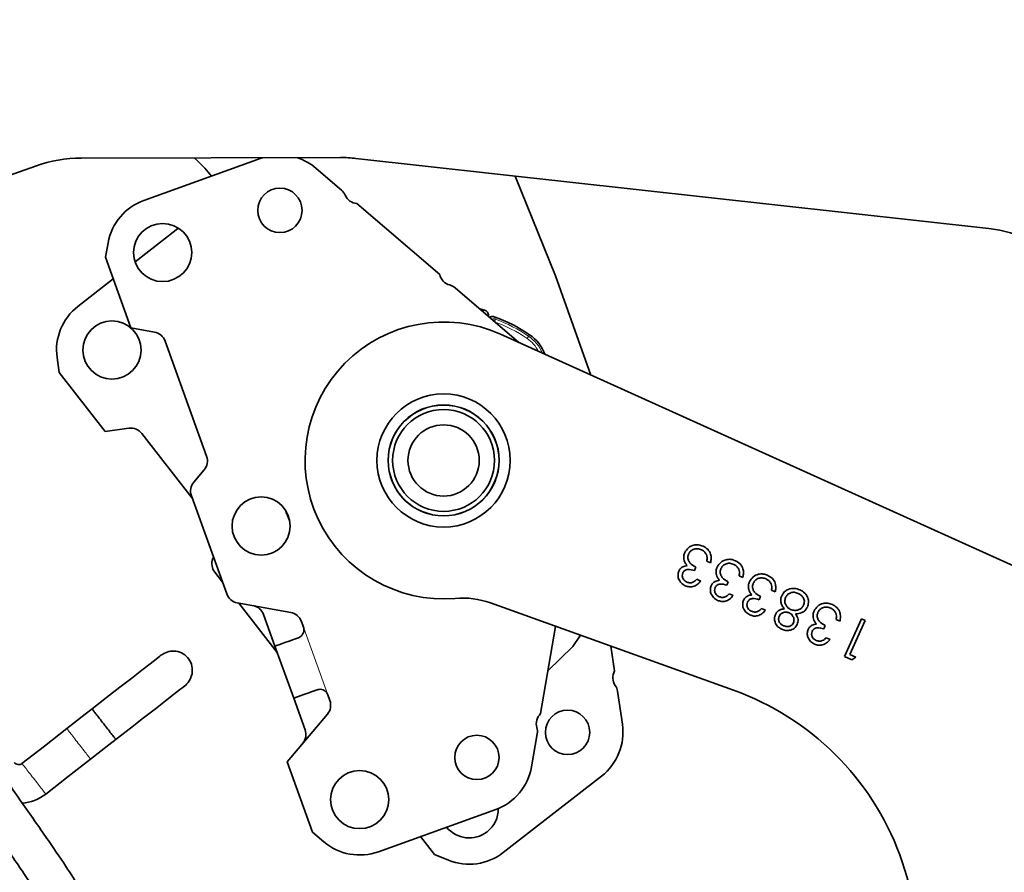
# Model space of a CAD drawing. Header units: millimetres. Extents: x 0 to 594, y 0 to 420.
# Tile 65 of 73: x 317.46 to 326.34, y 203.91 to 211.61. Entities that reach past the tile are written whole.
import ezdxf

# ---------------------------------------------------------------- set-up
doc = ezdxf.new("R2010")
doc.units = ezdxf.units.MM
doc.linetypes.add('SLD-Durchgehend', pattern=[0])
doc.styles.add('SLDTEXTSTYLE0', font='GOTHIC.TTF', dxfattribs={"width": 0.913})
doc.dimstyles.new('SLDDIMSTYLE6', dxfattribs={"dimtxt": 3.439583, "dimasz": 2.5, "dimexe": 0, "dimexo": 0.0625, "dimgap": 0.859896, "dimtad": 0, "dimtih": 1, "dimtoh": 1, "dimlfac": 4, "dimrnd": 1e-09, "dimzin": 12, "dimdsep": 46, "dimtxsty": 'SLDTEXTSTYLE0', "dimsah": 1, "dimcen": 0.09, "dimadec": 0, "dimazin": 3, "dimtfac": 1, "dimtmove": 0, "dimatfit": 0, "dimfxl": 1, "dimfrac": 2, "dimtolj": 1, "dimtzin": 12, "dimarcsym": 0})

# ---------------------------------------------------------------- blocks, each defined once
blk = doc.blocks.new('_D_16')
at = {"color": 150, "linetype": 'SLD-Durchgehend', "lineweight": 0}
for p, q in [((394.6192, 240.0371), (299.502, 240.0371)), ((299.502, 240.0371), (299.502, 225.3946)), ((299.502, 221.5996), (299.502, 225.3946)), ((285.0081, 221.5996), (300.502, 221.5996)), ((299.502, 221.5996), (299.502, 219.0996))]:
    blk.add_line(p, q, dxfattribs=at)
at = {"color": 150, "linetype": 'SLD-Durchgehend', "lineweight": 18}
for points in [[(299.502, 225.3946), (299.812, 227.8946), (299.192, 227.8946)], [(299.502, 221.5996), (299.192, 219.0996), (299.812, 219.0996)]]:
    blk.add_solid(points, dxfattribs=at)
at = {"color": 150, "linetype": 'SLD-Durchgehend', "lineweight": 18, "insert": (299.502, 244.4306), "char_height": 3.439583, "attachment_point": 1, "style": 'SLDTEXTSTYLE0'}
blk.add_mtext('Einsprung =16,8mm (bei max. FAO =22mm)', dxfattribs=at)

msp = doc.modelspace()

# ---------------------------------------------------------------- linework, layer by layer
at = {"color": 7, "linetype": 'SLD-Durchgehend', "lineweight": 35}
for p, q in [((320.352517, 210.361973), (318.015017, 210.356974)), ((319.637479, 210.355659), (318.57894, 209.974714)), ((319.032143, 210.359149), (319.062226, 210.331828)), ((319.651511, 210.360474), (319.637479, 210.355659)), ((326.205112, 209.720357), (320.493083, 210.354347)), ((317.601595, 210.285688), (312.255317, 208.398404)), ((320.362308, 210.067044), (320.132687, 210.264393)), ((321.248769, 209.305179), (320.501831, 209.947132)), ((318.891511, 209.724211), (318.871239, 209.709239)), ((318.871239, 209.709239), (318.499624, 209.420037)), ((318.256162, 209.592857), (318.232419, 209.461004)), ((318.232419, 209.461004), (318.46171, 208.82387)), ((318.302398, 209.266551), (317.983413, 209.018305)), ((321.962232, 208.691994), (321.388292, 209.185266)), ((321.609512, 208.99514), (321.653151, 208.984009)), ((318.674789, 208.785501), (318.46171, 208.82387)), ((326.828974, 206.492572), (321.798517, 208.765982)), ((319.144649, 207.664462), (318.770253, 208.704807)), ((317.795228, 208.555071), (317.813622, 208.422365)), ((317.813622, 208.422365), (318.229495, 207.887982)), ((318.44395, 207.917708), (318.229495, 207.887982)), ((319.015492, 207.285058), (318.559758, 207.870661)), ((319.02932, 207.431209), (319.122498, 207.54144)), ((319.007168, 207.308187), (319.326141, 206.421847)), ((319.201653, 206.740553), (319.206846, 206.753336)), ((323.692473, 206.70292), (323.659111, 206.717969)), ((319.218813, 206.616737), (319.287997, 206.527839)), ((323.561086, 206.663594), (323.546943, 206.63233)), ((323.569582, 206.5534), (323.604295, 206.53773)), ((323.852865, 206.53173), (323.838723, 206.500466)), ((323.984252, 206.571056), (323.950889, 206.586104)), ((324.276031, 206.439192), (324.242669, 206.454242)), ((319.904585, 206.254187), (319.421605, 206.341154)), ((319.435185, 206.338708), (319.782251, 205.892738)), ((321.706557, 206.339934), (323.900533, 205.551902)), ((323.86136, 206.421536), (323.896075, 206.405866)), ((324.144645, 206.399868), (324.130502, 206.368601)), ((324.15314, 206.289672), (324.187854, 206.274003)), ((319.659122, 206.23488), (319.761665, 205.949938)), ((320.018547, 206.122093), (320.00005, 206.173493)), ((324.85959, 206.175466), (324.826227, 206.190514)), ((324.900976, 205.856594), (325.054638, 206.197)), ((325.088386, 206.181774), (324.949773, 205.87473)), ((325.054638, 206.197), (325.088386, 206.181774)), ((322.159647, 205.340509), (322.294891, 206.128615)), ((324.728203, 206.13614), (324.71406, 206.104875)), ((324.736698, 206.025946), (324.771413, 206.010275)), ((319.930974, 205.479477), (319.761665, 205.949938)), ((322.826582, 205.725736), (322.793702, 205.949454)), ((324.967824, 205.826382), (324.900976, 205.856594)), ((324.949773, 205.87473), (325.003256, 205.850548)), ((325.003256, 205.850548), (324.967824, 205.826382)), ((322.89736, 205.244162), (322.853333, 205.543718)), ((319.930974, 205.479477), (320.033518, 205.194535)), ((320.257145, 205.459094), (320.238648, 205.510492)), ((319.8716, 204.906164), (320.234993, 205.336072)), ((322.077322, 204.860775), (322.128531, 205.159188)), ((319.8716, 204.906164), (320.100889, 204.26903)), ((321.821928, 204.085934), (322.709755, 204.776867)), ((320.695294, 204.093937), (321.753833, 204.47488)), ((320.100889, 204.26903), (320.203207, 204.182542)), ((321.075615, 204.230805), (321.202539, 204.067713)), ((321.202539, 204.067713), (321.326663, 204.01729))]:
    msp.add_line(p, q, dxfattribs=at)
at = {"color": 7, "linetype": 'SLD-Durchgehend', "lineweight": 18}
for p, q in [((322.050866, 208.748114), (322.060167, 208.761707)), ((320.238648, 205.510492), (320.018547, 206.122093))]:
    msp.add_line(p, q, dxfattribs=at)
at = {"color": 7, "linetype": 'SLD-Durchgehend', "lineweight": 35, "flags": 128}
for points in [[(319.062226, 210.331828), (319.129229, 210.264925), (319.188125, 210.193946)], [(322.611918, 208.398384), (322.295072, 209.294852), (321.930256, 210.194832)], [(319.761665, 205.949938), (319.765489, 205.951315), (319.776853, 205.955405), (319.795453, 205.962098), (319.820783, 205.971214), (319.852157, 205.982505), (319.888727, 205.995665), (319.929501, 206.010338), (319.973374, 206.026128)], [(322.225888, 205.726518), (322.448555, 205.947515), (322.519393, 206.047979)], [(318.733087, 205.867069), (318.721954, 205.858404), (318.688848, 205.83264), (318.634636, 205.790451), (318.560738, 205.732942), (318.469091, 205.66162), (318.362094, 205.578352), (318.242554, 205.485322), (318.113599, 205.384965)], [(318.329904, 205.109807), (318.458041, 205.209528), (318.576788, 205.301941), (318.683049, 205.384635), (318.774047, 205.455453), (318.847411, 205.512547), (318.901226, 205.554426), (318.934087, 205.58), (318.945137, 205.5886)], [(320.142683, 205.555665), (320.098809, 205.539877), (320.058036, 205.525203), (320.021466, 205.512044), (319.990092, 205.500752), (319.964762, 205.491636), (319.946162, 205.484942), (319.934797, 205.480852), (319.930974, 205.479477)], [(318.113599, 205.384965), (318.049548, 205.335118), (317.883836, 205.206158)], [(317.883247, 205.205698), (317.68102, 205.048319), (317.478793, 204.890939)], [(318.097679, 204.929084), (318.262981, 205.057728), (318.329904, 205.109807)], [(317.693746, 204.614731), (317.895973, 204.772112), (318.0982, 204.92949)]]:
    msp.add_lwpolyline(points, dxfattribs=at)
at = {"color": 7, "linetype": 'SLD-Durchgehend', "lineweight": 18, "flags": 128}
for points in [[(321.743391, 208.879617), (321.744794, 208.883441), (321.746159, 208.88716), (321.747451, 208.890681), (321.748634, 208.893905), (321.749677, 208.896747), (321.750551, 208.899132), (321.751235, 208.900994), (321.751709, 208.902287)], [(322.050866, 208.748114), (322.050088, 208.746978), (322.048968, 208.74534), (322.047533, 208.743243), (322.045823, 208.740745), (322.043884, 208.73791), (322.041768, 208.734816), (322.03953, 208.731546), (322.037229, 208.728184)]]:
    msp.add_lwpolyline(points, dxfattribs=at)
at = {"color": 7, "linetype": 'SLD-Durchgehend', "lineweight": 35}
for centre, radius in [((319.806788, 209.885196), 0.2), ((318.748248, 209.504252), 0.2625), ((318.290493, 208.623716), 0.2625), ((321.283734, 207.626905), 0.60125), ((321.283734, 207.626905), 0.50125), ((321.283734, 207.626905), 0.5), ((321.283734, 207.626905), 0.459808), ((321.283734, 207.626905), 0.321676), ((319.637117, 207.034325), 0.2625), ((322.402674, 205.171457), 0.2), ((321.584525, 204.945343), 0.2), ((320.525986, 204.564399), 0.2625)]:
    msp.add_circle(centre, radius, dxfattribs=at)
for centre, radius, start, end in [((318.017691, 209.106976), 1.25, 90.1225576, 109.4435035), ((319.806788, 209.885196), 0.5, 49.3226889, 72.1524436), ((320.355191, 209.111976), 1.25, 83.6665521, 90.1225576), ((320.280834, 209.972245), 0.125, 23.4807561, 49.3226889), ((320.510132, 210.071856), 0.125, 203.4807561, 266.1925865), ((318.748248, 209.504252), 0.5, 109.7926189, 169.7926189), ((326.067219, 208.477987), 1.25, 12.4051924, 83.6665521), ((321.370828, 209.332133), 0.125, 192.4527912, 255.1646216), ((321.306817, 209.090467), 0.125, 49.3226889, 75.1646216), ((318.290493, 208.623716), 0.5, 127.8910946, 187.8910946), ((321.283734, 207.626905), 1.375, 55.6200774, 70.6157322), ((321.283734, 207.626905), 1.25, 65.6803886, 274.8557776), ((318.652638, 208.66248), 0.125, 19.7926189, 79.7926189), ((321.855471, 208.462532), 0.3625, 19.9565937, 55.6200774), ((318.461111, 207.79389), 0.125, 37.8910946, 97.8910946), ((319.027033, 207.622135), 0.125, 319.7926189, 19.7926189), ((319.124784, 207.350513), 0.125, 139.7926189, 199.7926189), ((321.036139, 207.589819), 1.25, 199.0999886, 204.2119541), ((319.317461, 206.693508), 0.125, 157.8910946, 217.8910946), ((319.443756, 206.464175), 0.125, 199.7926189, 259.7926189), ((321.45303, 205.634083), 0.75, 70.2427785, 94.8557776), ((319.541507, 206.192553), 0.125, 19.7926189, 79.7926189), ((319.882434, 206.131165), 0.125, 19.7926189, 79.7926189), ((322.936425, 205.666073), 0.125, 151.491127, 214.2029574), ((322.729662, 205.525541), 0.125, 8.3610247, 34.2029574), ((323.055444, 203.199069), 2.5, 330.3690726, 70.2427785), ((320.13953, 205.416766), 0.125, 319.7926189, 19.7926189), ((322.245522, 205.249677), 0.125, 133.3926513, 196.1044817), ((319.915902, 205.152208), 0.125, 319.7926189, 19.7926189), ((322.005332, 205.180329), 0.125, 350.262549, 16.1044817), ((322.402674, 205.171457), 0.5, 307.8910946, 8.3610247), ((317.448198, 204.930253), 0.049814, 217.4895612, 307.8910946), ((321.584525, 204.945343), 0.5, 289.7926189, 350.262549), ((317.448198, 204.930253), 0.399809, 274.3158775, 307.8818888), ((321.514847, 204.480524), 0.2625, 307.8910946, 0.7606971), ((321.514847, 204.480524), 0.2625, 218.9712449, 307.8910946), ((320.525986, 204.564399), 0.5, 229.7926189, 289.7926189), ((321.514847, 204.480524), 0.5, 247.8910946, 307.8910946)]:
    msp.add_arc(centre, radius, start, end, dxfattribs=at)
at = {"color": 7, "linetype": 'SLD-Durchgehend', "lineweight": 18}
for centre, radius, start, end in [((321.283734, 207.626905), 1.334381, 55.6200774, 69.8504381), ((321.283734, 207.626905), 1.358529, 55.6200774, 69.8504381), ((321.855471, 208.462532), 0.346029, 22.6799414, 55.6200774), ((321.855471, 208.462532), 0.321881, 27.5136344, 55.6200774)]:
    msp.add_arc(centre, radius, start, end, dxfattribs=at)
for points, knots in [([(321.634369, 208.973775), (321.635219, 208.974242), (321.641491, 208.977691), (321.647744, 208.981079), (321.653151, 208.984009)], [0, 0, 0, 0, 0.13548893, 1, 1, 1, 1]), ([(321.7401, 208.923961), (321.741852, 208.92071), (321.74573, 208.913512), (321.749592, 208.906262), (321.751709, 208.902287)], [0, 0, 0, 0, 0.45169931, 1, 1, 1, 1]), ([(321.718554, 208.901423), (321.718849, 208.901588), (321.72396, 208.904446), (321.735863, 208.905629), (321.746455, 208.903395), (321.751709, 208.902287)], [0, 0, 0, 0, 0.02998059, 0.5188915, 1, 1, 1, 1]), ([(317.883989, 205.204744), (317.883817, 205.204966), (317.881732, 205.207647), (317.893154, 205.192968), (317.917443, 205.161757), (317.954901, 205.113623), (317.997966, 205.05829), (318.040363, 205.00381), (318.074056, 204.960516), (318.094558, 204.934172), (318.095984, 204.932338), (318.096593, 204.931556)], [0, 0, 0, 0, 0.0114859, 0.13899128, 0.26699231, 0.39467947, 0.52225264, 0.64980158, 0.77746618, 0.90502434, 1, 1, 1, 1]), ([(317.480054, 204.88932), (317.479652, 204.889837), (317.47715, 204.89305), (317.488528, 204.878433), (317.513035, 204.846939), (317.550435, 204.798882), (317.593518, 204.743521), (317.635894, 204.68907), (317.669653, 204.645691), (317.690559, 204.618827), (317.691953, 204.617035), (317.692585, 204.616223)], [0, 0, 0, 0, 0.02383198, 0.14838542, 0.27341905, 0.39815287, 0.52276929, 0.64736409, 0.77207186, 0.89667566, 1, 1, 1, 1])]:
    msp.add_open_spline(points, degree=3, knots=knots, dxfattribs=at)
at = {"color": 7, "linetype": 'SLD-Durchgehend', "lineweight": 35}
for points, knots in [([(321.653151, 208.984009), (321.658352, 208.982055), (321.668763, 208.978145), (321.680706, 208.966233), (321.687744, 208.951577), (321.689623, 208.938216), (321.688063, 208.930567), (321.687553, 208.928066)], [0, 0, 0, 0, 0.22823315, 0.45684129, 0.67737957, 0.8945044, 1, 1, 1, 1]), ([(321.697971, 208.919114), (321.702172, 208.92143), (321.710978, 208.926284), (321.726059, 208.92765), (321.735612, 208.92514), (321.7401, 208.923961)], [0, 0, 0, 0, 0.326024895, 0.683352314, 1, 1, 1, 1]), ([(323.46012, 206.79532), (323.469975, 206.810836), (323.489691, 206.841879), (323.53744, 206.86482), (323.585095, 206.867722), (323.612208, 206.85797), (323.625771, 206.853092)], [0, 0, 0, 0, 0.27934906, 0.55889716, 0.77935285, 1, 1, 1, 1]), ([(323.454896, 206.724585), (323.452446, 206.738104), (323.448067, 206.762267), (323.456434, 206.785213), (323.46012, 206.79532)], [0, 0, 0, 0, 0.55950847, 1, 1, 1, 1]), ([(323.494892, 206.782956), (323.491983, 206.773816), (323.486163, 206.755526), (323.49099, 206.726527), (323.511718, 206.68966), (323.540725, 206.674344), (323.561086, 206.663594)], [0, 0, 0, 0, 0.18665925, 0.37352126, 0.56025419, 1, 1, 1, 1]), ([(323.610399, 206.820172), (323.598368, 206.824525), (323.574349, 206.833216), (323.538617, 206.826021), (323.510056, 206.808955), (323.499945, 206.79162), (323.494892, 206.782956)], [0, 0, 0, 0, 0.28028979, 0.55961934, 0.77989651, 1, 1, 1, 1]), ([(323.655535, 206.777201), (323.649247, 206.787526), (323.63799, 206.80601), (323.618848, 206.815835), (323.610399, 206.820172)], [0, 0, 0, 0, 0.55864261, 1, 1, 1, 1]), ([(323.625771, 206.853092), (323.640603, 206.844758), (323.670226, 206.828113), (323.6946, 206.78557), (323.700119, 206.742025), (323.695023, 206.715964), (323.692473, 206.70292)], [0, 0, 0, 0, 0.27986177, 0.55895005, 0.77923959, 1, 1, 1, 1]), ([(323.482086, 206.677294), (323.475369, 206.685209), (323.463373, 206.699345), (323.457487, 206.716871), (323.454896, 206.724585)], [0, 0, 0, 0, 0.559879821, 1, 1, 1, 1]), ([(323.659111, 206.717969), (323.660714, 206.729217), (323.663574, 206.749276), (323.657989, 206.768678), (323.655535, 206.777201)], [0, 0, 0, 0, 0.56076288, 1, 1, 1, 1]), ([(323.751898, 206.663458), (323.761754, 206.678973), (323.781472, 206.710015), (323.82922, 206.732956), (323.876874, 206.735858), (323.903987, 206.726106), (323.91755, 206.721228)], [0, 0, 0, 0, 0.27934699, 0.55889768, 0.77935542, 1, 1, 1, 1]), ([(323.902178, 206.688308), (323.890148, 206.69266), (323.866128, 206.701351), (323.830395, 206.694159), (323.801836, 206.677091), (323.791724, 206.659757), (323.78667, 206.651094)], [0, 0, 0, 0, 0.280296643, 0.559617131, 0.779907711, 1, 1, 1, 1]), ([(323.91755, 206.721228), (323.932382, 206.712894), (323.962005, 206.696249), (323.986378, 206.653706), (323.991899, 206.610162), (323.986803, 206.584101), (323.984252, 206.571056)], [0, 0, 0, 0, 0.27986539, 0.55895039, 0.77922984, 1, 1, 1, 1]), ([(323.465026, 206.495246), (323.452052, 206.502884), (323.426114, 206.518154), (323.4036, 206.554762), (323.396365, 206.593518), (323.403387, 206.616141), (323.406896, 206.627446)], [0, 0, 0, 0, 0.28001711, 0.55984027, 0.78005544, 1, 1, 1, 1]), ([(323.406896, 206.627446), (323.411193, 206.63523), (323.419782, 206.650793), (323.445767, 206.670478), (323.468316, 206.67471), (323.482086, 206.677294)], [0, 0, 0, 0, 0.280366, 0.56054326, 1, 1, 1, 1]), ([(323.442153, 206.611176), (323.439575, 206.601951), (323.43441, 206.583465), (323.444319, 206.557684), (323.460136, 206.538859), (323.473335, 206.531835), (323.479941, 206.52832)], [0, 0, 0, 0, 0.27873523, 0.55858085, 0.77906987, 1, 1, 1, 1]), ([(323.546943, 206.63233), (323.527929, 206.638492), (323.499395, 206.64774), (323.458908, 206.636365), (323.447733, 206.619564), (323.442153, 206.611176)], [0, 0, 0, 0, 0.50000356, 0.75036093, 1, 1, 1, 1]), ([(323.746675, 206.592721), (323.744225, 206.60624), (323.739845, 206.630404), (323.748213, 206.65335), (323.751898, 206.663458)], [0, 0, 0, 0, 0.55949455, 1, 1, 1, 1]), ([(323.78667, 206.651094), (323.783762, 206.641954), (323.777942, 206.623663), (323.782768, 206.594663), (323.803498, 206.557796), (323.832505, 206.542481), (323.852865, 206.53173)], [0, 0, 0, 0, 0.18665737, 0.37352959, 0.56026362, 1, 1, 1, 1]), ([(323.947315, 206.645337), (323.941026, 206.655662), (323.929769, 206.674145), (323.910627, 206.683971), (323.902178, 206.688308)], [0, 0, 0, 0, 0.55865349, 1, 1, 1, 1]), ([(323.950889, 206.586104), (323.952494, 206.597354), (323.955354, 206.617413), (323.949768, 206.636815), (323.947315, 206.645337)], [0, 0, 0, 0, 0.56079395, 1, 1, 1, 1]), ([(324.043678, 206.531594), (324.053533, 206.547109), (324.07325, 206.578151), (324.120999, 206.601092), (324.168653, 206.603994), (324.195767, 206.594243), (324.20933, 206.589366)], [0, 0, 0, 0, 0.279344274, 0.558895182, 0.779357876, 1, 1, 1, 1]), ([(323.604295, 206.53773), (323.594591, 206.526453), (323.575214, 206.503938), (323.536724, 206.486347), (323.498034, 206.483402), (323.476031, 206.491297), (323.465026, 206.495246)], [0, 0, 0, 0, 0.28032569, 0.55972959, 0.77978564, 1, 1, 1, 1]), ([(323.479941, 206.52832), (323.488879, 206.525295), (323.506735, 206.519252), (323.540811, 206.52698), (323.558662, 206.543372), (323.569582, 206.5534)], [0, 0, 0, 0, 0.28013736, 0.55965231, 1, 1, 1, 1]), ([(323.698676, 206.495582), (323.702972, 206.503366), (323.711562, 206.518929), (323.737545, 206.538617), (323.760095, 206.542848), (323.773866, 206.545432)], [0, 0, 0, 0, 0.28036215, 0.56053981, 1, 1, 1, 1]), ([(323.838723, 206.500466), (323.819708, 206.506628), (323.791174, 206.515876), (323.750688, 206.5045), (323.739512, 206.4877), (323.733932, 206.479312)], [0, 0, 0, 0, 0.50001121, 0.750361, 1, 1, 1, 1]), ([(323.773866, 206.545432), (323.767149, 206.553346), (323.755152, 206.567482), (323.749265, 206.585008), (323.746675, 206.592721)], [0, 0, 0, 0, 0.55990185, 1, 1, 1, 1]), ([(324.038454, 206.460856), (324.036004, 206.474376), (324.031625, 206.498539), (324.039992, 206.521486), (324.043678, 206.531594)], [0, 0, 0, 0, 0.55949455, 1, 1, 1, 1]), ([(324.07845, 206.51923), (324.075542, 206.51009), (324.069722, 206.4918), (324.074548, 206.462801), (324.095277, 206.425933), (324.124284, 206.410618), (324.144645, 206.399868)], [0, 0, 0, 0, 0.18665925, 0.37352126, 0.56025419, 1, 1, 1, 1]), ([(324.193958, 206.556444), (324.181927, 206.560796), (324.157908, 206.569487), (324.122175, 206.562295), (324.093615, 206.545229), (324.083503, 206.527894), (324.07845, 206.51923)], [0, 0, 0, 0, 0.28029528, 0.55962122, 0.77989745, 1, 1, 1, 1]), ([(324.239094, 206.513472), (324.232805, 206.523798), (324.221549, 206.542281), (324.202407, 206.552107), (324.193958, 206.556444)], [0, 0, 0, 0, 0.55864959, 1, 1, 1, 1]), ([(324.20933, 206.589366), (324.224161, 206.581031), (324.253783, 206.564385), (324.278158, 206.521842), (324.283677, 206.478297), (324.278582, 206.452237), (324.276031, 206.439192)], [0, 0, 0, 0, 0.279866, 0.55895264, 0.77923062, 1, 1, 1, 1]), ([(324.242669, 206.454242), (324.244273, 206.465491), (324.247132, 206.485549), (324.241547, 206.504951), (324.239094, 206.513472)], [0, 0, 0, 0, 0.560779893, 1, 1, 1, 1]), ([(323.756805, 206.363382), (323.743831, 206.37102), (323.717892, 206.38629), (323.695379, 206.422899), (323.688143, 206.461654), (323.695167, 206.484277), (323.698676, 206.495582)], [0, 0, 0, 0, 0.28001721, 0.55985038, 0.78005408, 1, 1, 1, 1]), ([(323.733932, 206.479312), (323.731354, 206.470088), (323.726188, 206.451602), (323.7361, 206.425822), (323.751914, 206.406995), (323.765114, 206.399971), (323.77172, 206.396455)], [0, 0, 0, 0, 0.27872014, 0.55857033, 0.7790686, 1, 1, 1, 1]), ([(324.065644, 206.413568), (324.058928, 206.421482), (324.046932, 206.435618), (324.041045, 206.453144), (324.038454, 206.460856)], [0, 0, 0, 0, 0.55989744, 1, 1, 1, 1]), ([(324.335082, 206.404638), (324.342901, 206.418286), (324.356883, 206.442692), (324.381306, 206.456322), (324.392071, 206.46233)], [0, 0, 0, 0, 0.55922812, 1, 1, 1, 1]), ([(324.483794, 206.426584), (324.471893, 206.430919), (324.448143, 206.439569), (324.412657, 206.43274), (324.384503, 206.4156), (324.374471, 206.398454), (324.369457, 206.389884)], [0, 0, 0, 0, 0.28035961, 0.55951775, 0.77984787, 1, 1, 1, 1]), ([(324.392071, 206.46233), (324.412292, 206.46801), (324.448546, 206.478195), (324.483337, 206.464567), (324.498722, 206.458541)], [0, 0, 0, 0, 0.55777631, 1, 1, 1, 1]), ([(324.533056, 206.31986), (324.536427, 206.331798), (324.543168, 206.355677), (324.531043, 206.389532), (324.509496, 206.41309), (324.492367, 206.422083), (324.483794, 206.426584)], [0, 0, 0, 0, 0.27917125, 0.5583969, 0.77900575, 1, 1, 1, 1]), ([(324.498722, 206.458541), (324.514597, 206.450185), (324.546242, 206.433527), (324.572383, 206.389336), (324.579559, 206.343369), (324.571068, 206.316636), (324.566826, 206.30328)], [0, 0, 0, 0, 0.28061395, 0.55937277, 0.77987173, 1, 1, 1, 1]), ([(323.896075, 206.405866), (323.88637, 206.394589), (323.866994, 206.372074), (323.828503, 206.354482), (323.789813, 206.351541), (323.76781, 206.359434), (323.756805, 206.363382)], [0, 0, 0, 0, 0.28032513, 0.55972848, 0.77978928, 1, 1, 1, 1]), ([(323.77172, 206.396455), (323.780658, 206.393431), (323.798514, 206.387388), (323.83259, 206.395115), (323.850441, 206.411508), (323.86136, 206.421536)], [0, 0, 0, 0, 0.28013736, 0.55965231, 1, 1, 1, 1]), ([(324.048584, 206.23152), (324.03561, 206.239157), (324.009671, 206.254426), (323.987159, 206.291035), (323.979923, 206.32979), (323.986946, 206.352413), (323.990456, 206.363718)], [0, 0, 0, 0, 0.28001236, 0.55984741, 0.7800526, 1, 1, 1, 1]), ([(323.990456, 206.363718), (323.994752, 206.371502), (324.003341, 206.387065), (324.029324, 206.406752), (324.051874, 206.410984), (324.065644, 206.413568)], [0, 0, 0, 0, 0.28035876, 0.5605462, 1, 1, 1, 1]), ([(324.025712, 206.347449), (324.023134, 206.338225), (324.017968, 206.319739), (324.027878, 206.293958), (324.043693, 206.275131), (324.056893, 206.268108), (324.063499, 206.264593)], [0, 0, 0, 0, 0.27873514, 0.55857913, 0.77908087, 1, 1, 1, 1]), ([(324.130502, 206.368601), (324.111488, 206.374765), (324.082953, 206.384014), (324.042467, 206.372638), (324.031291, 206.355838), (324.025712, 206.347449)], [0, 0, 0, 0, 0.50000755, 0.750365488, 1, 1, 1, 1]), ([(324.359194, 206.286444), (324.351948, 206.295978), (324.337478, 206.315016), (324.325794, 206.346797), (324.325265, 206.378107), (324.331809, 206.395792), (324.335082, 206.404638)], [0, 0, 0, 0, 0.2804468, 0.56000774, 0.77992727, 1, 1, 1, 1]), ([(324.369457, 206.389884), (324.366204, 206.377989), (324.359681, 206.354141), (324.371653, 206.320906), (324.390516, 206.295334), (324.407453, 206.28605), (324.415926, 206.281405)], [0, 0, 0, 0, 0.2787882, 0.55891156, 0.77934762, 1, 1, 1, 1]), ([(324.627236, 206.267866), (324.637091, 206.283382), (324.656808, 206.314425), (324.704557, 206.337365), (324.752212, 206.340268), (324.779325, 206.330516), (324.792888, 206.325638)], [0, 0, 0, 0, 0.27934915, 0.55890163, 0.77935739, 1, 1, 1, 1]), ([(324.187854, 206.274003), (324.17815, 206.262726), (324.158773, 206.24021), (324.120282, 206.222618), (324.081592, 206.219676), (324.059589, 206.227571), (324.048584, 206.23152)], [0, 0, 0, 0, 0.28033491, 0.55973551, 0.77978824, 1, 1, 1, 1]), ([(324.063499, 206.264593), (324.072437, 206.261568), (324.090293, 206.255524), (324.12437, 206.263252), (324.142221, 206.279644), (324.15314, 206.289672)], [0, 0, 0, 0, 0.28014049, 0.55965422, 1, 1, 1, 1]), ([(324.277918, 206.235944), (324.282561, 206.244199), (324.291845, 206.260703), (324.320343, 206.280611), (324.344462, 206.284232), (324.359194, 206.286444)], [0, 0, 0, 0, 0.2802724, 0.56037469, 1, 1, 1, 1]), ([(324.402559, 206.250426), (324.393003, 206.253394), (324.37389, 206.25933), (324.345924, 206.253186), (324.324006, 206.239118), (324.315684, 206.225798), (324.311527, 206.219145)], [0, 0, 0, 0, 0.27971633, 0.5595112, 0.77998386, 1, 1, 1, 1]), ([(324.441672, 206.161172), (324.444198, 206.170993), (324.449266, 206.190701), (324.438787, 206.21777), (324.423371, 206.238819), (324.409496, 206.246557), (324.402559, 206.250426)], [0, 0, 0, 0, 0.27850929, 0.55884105, 0.77943481, 1, 1, 1, 1]), ([(324.415926, 206.281405), (324.428157, 206.277237), (324.452611, 206.268902), (324.488536, 206.276714), (324.51755, 206.29368), (324.52789, 206.311137), (324.533056, 206.31986)], [0, 0, 0, 0, 0.27999594, 0.55978182, 0.78005206, 1, 1, 1, 1]), ([(324.566826, 206.30328), (324.560694, 206.292549), (324.548433, 206.27109), (324.510378, 206.246064), (324.478622, 206.24309), (324.459211, 206.241273)], [0, 0, 0, 0, 0.28002231, 0.55991445, 1, 1, 1, 1]), ([(324.622013, 206.19713), (324.619562, 206.21065), (324.615183, 206.234813), (324.623551, 206.257758), (324.627236, 206.267866)], [0, 0, 0, 0, 0.55950847, 1, 1, 1, 1]), ([(324.662008, 206.255502), (324.6591, 206.246362), (324.65328, 206.228072), (324.658107, 206.199073), (324.678835, 206.162205), (324.707842, 206.14689), (324.728203, 206.13614)], [0, 0, 0, 0, 0.18665925, 0.37352126, 0.56025419, 1, 1, 1, 1]), ([(324.777516, 206.292717), (324.765486, 206.29707), (324.741466, 206.305761), (324.705734, 206.298566), (324.677173, 206.281501), (324.667062, 206.264166), (324.662008, 206.255502)], [0, 0, 0, 0, 0.28029488, 0.55961602, 0.77989776, 1, 1, 1, 1]), ([(324.822652, 206.249746), (324.816364, 206.260072), (324.805107, 206.278555), (324.785965, 206.288381), (324.777516, 206.292717)], [0, 0, 0, 0, 0.55864959, 1, 1, 1, 1]), ([(324.792888, 206.325638), (324.80772, 206.317304), (324.837342, 206.300658), (324.861717, 206.258115), (324.867235, 206.214571), (324.86214, 206.18851), (324.85959, 206.175466)], [0, 0, 0, 0, 0.27986197, 0.55895045, 0.77924015, 1, 1, 1, 1]), ([(324.826227, 206.190514), (324.827831, 206.201762), (324.83069, 206.221822), (324.825105, 206.241224), (324.822652, 206.249746)], [0, 0, 0, 0, 0.56076288, 1, 1, 1, 1]), ([(324.334984, 206.102072), (324.321912, 206.109794), (324.295779, 206.125233), (324.273981, 206.162736), (324.267316, 206.201782), (324.274386, 206.224563), (324.277918, 206.235944)], [0, 0, 0, 0, 0.27992241, 0.55964237, 0.78001081, 1, 1, 1, 1]), ([(324.311527, 206.219145), (324.309072, 206.209623), (324.304151, 206.190537), (324.31361, 206.163577), (324.330962, 206.144904), (324.344674, 206.137897), (324.351541, 206.134389)], [0, 0, 0, 0, 0.27862327, 0.55851215, 0.77893333, 1, 1, 1, 1]), ([(324.351541, 206.134389), (324.36083, 206.131101), (324.379387, 206.124534), (324.407024, 206.128921), (324.429723, 206.141203), (324.437691, 206.154519), (324.441672, 206.161172)], [0, 0, 0, 0, 0.280336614, 0.559969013, 0.780159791, 1, 1, 1, 1]), ([(324.459211, 206.241273), (324.469956, 206.224416), (324.48914, 206.194318), (324.480056, 206.160277), (324.476059, 206.145302)], [0, 0, 0, 0, 0.56007219, 1, 1, 1, 1]), ([(324.649203, 206.149839), (324.642486, 206.157755), (324.63049, 206.171892), (324.624603, 206.189417), (324.622013, 206.19713)], [0, 0, 0, 0, 0.559909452, 1, 1, 1, 1]), ([(319.973374, 206.026128), (319.980826, 206.029633), (319.995739, 206.036645), (320.012556, 206.055974), (320.022292, 206.079227), (320.024087, 206.102372), (320.020189, 206.116246), (320.018547, 206.122093)], [0, 0, 0, 0, 0.2127871, 0.42577462, 0.63535772, 0.84632408, 1, 1, 1, 1]), ([(324.476059, 206.145302), (324.467398, 206.132563), (324.45005, 206.10705), (324.408634, 206.091155), (324.369009, 206.089904), (324.346326, 206.098016), (324.334984, 206.102072)], [0, 0, 0, 0, 0.27885403, 0.55849966, 0.77923734, 1, 1, 1, 1]), ([(324.632143, 205.967792), (324.619169, 205.975429), (324.593231, 205.990699), (324.570716, 206.027308), (324.563481, 206.066063), (324.570505, 206.088687), (324.574014, 206.099991)], [0, 0, 0, 0, 0.28001675, 0.55983956, 0.78005445, 1, 1, 1, 1]), ([(324.574014, 206.099991), (324.57831, 206.107775), (324.586899, 206.123338), (324.612883, 206.143024), (324.635432, 206.147255), (324.649203, 206.149839)], [0, 0, 0, 0, 0.28036819, 0.56053983, 1, 1, 1, 1]), ([(324.60927, 206.083721), (324.606692, 206.074497), (324.601526, 206.056011), (324.611437, 206.030231), (324.627252, 206.011405), (324.640452, 206.004381), (324.647058, 206.000865)], [0, 0, 0, 0, 0.27873732, 0.558565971, 0.779069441, 1, 1, 1, 1]), ([(324.71406, 206.104875), (324.695046, 206.111038), (324.666511, 206.120286), (324.626025, 206.10891), (324.61485, 206.092109), (324.60927, 206.083721)], [0, 0, 0, 0, 0.50000612, 0.75036478, 1, 1, 1, 1]), ([(324.771413, 206.010275), (324.761708, 205.998999), (324.742331, 205.976484), (324.703841, 205.958892), (324.665151, 205.955947), (324.643148, 205.963843), (324.632143, 205.967792)], [0, 0, 0, 0, 0.28032854, 0.55972577, 0.77978667, 1, 1, 1, 1]), ([(324.647058, 206.000865), (324.655996, 205.99784), (324.673852, 205.991798), (324.707928, 205.999525), (324.725779, 206.015918), (324.736698, 206.025946)], [0, 0, 0, 0, 0.28013736, 0.55965231, 1, 1, 1, 1]), ([(318.945137, 205.5886), (318.948189, 205.591079), (318.969171, 205.608117), (319.000411, 205.649113), (319.02, 205.717202), (319.011748, 205.787825), (318.977143, 205.850011), (318.920235, 205.893136), (318.853466, 205.909464), (318.786969, 205.900854), (318.751068, 205.878344), (318.733087, 205.867069)], [0, 0, 0, 0, 0.02132076, 0.14655271, 0.27168191, 0.39659472, 0.52210079, 0.64733246, 0.77244236, 0.88603052, 1, 1, 1, 1]), ([(320.238648, 205.510492), (320.235015, 205.518141), (320.22775, 205.533439), (320.208004, 205.550188), (320.184529, 205.559658), (320.161586, 205.561057), (320.148248, 205.557252), (320.142683, 205.555665)], [0, 0, 0, 0, 0.21320509, 0.42642392, 0.63905538, 0.84940511, 1, 1, 1, 1]), ([(318.026546, 203.696976), (318.021643, 203.713862), (318.011602, 203.748443), (317.899472, 203.926457), (317.720624, 204.189003), (317.491248, 204.520306), (317.283793, 204.815015), (317.132267, 205.034649), (317.029177, 205.185618), (316.943246, 205.313329), (316.881308, 205.41197), (316.845103, 205.477986), (316.847342, 205.487169), (316.848459, 205.491746)], [0, 0, 0, 0, 0.10964266, 0.22453718, 0.34230938, 0.46627657, 0.59241084, 0.65862619, 0.72517944, 0.79150993, 0.86026876, 0.93035627, 1, 1, 1, 1]), ([(318.211546, 205.253974), (318.200052, 205.268744), (318.177069, 205.298278), (318.147112, 205.336768), (318.124796, 205.365448), (318.111433, 205.382616), (318.111965, 205.381933), (318.112226, 205.381599)], [0, 0, 0, 0, 0.19719639, 0.3943031, 0.5952376, 0.80153416, 1, 1, 1, 1]), ([(316.532303, 205.3416), (316.535662, 205.326436), (316.542553, 205.295337), (316.650379, 205.121958), (316.826534, 204.862614), (317.054763, 204.532255), (317.263566, 204.235609), (317.417553, 204.012553), (317.523165, 203.857893), (317.612219, 203.725824), (317.677802, 203.622206), (317.717985, 203.550506), (317.718258, 203.537513), (317.718394, 203.531026)], [0, 0, 0, 0, 0.1095098, 0.22458843, 0.34211654, 0.46603536, 0.59191369, 0.65805483, 0.72473241, 0.79105371, 0.859716, 0.92995434, 1, 1, 1, 1]), ([(318.323895, 205.109612), (318.324799, 205.10845), (318.328275, 205.103981), (318.320167, 205.114402), (318.300032, 205.140275), (318.269174, 205.179924), (318.238001, 205.219983), (318.218683, 205.244804), (318.211546, 205.253974)], [0, 0, 0, 0, 0.075288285, 0.289543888, 0.499546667, 0.701371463, 0.889665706, 1, 1, 1, 1])]:
    msp.add_open_spline(points, degree=3, knots=knots, dxfattribs=at)

# ---------------------------------------------------------------- dimensions: what is measured, and where the dimension line sits
at = {"color": 150, "linetype": 'SLD-Durchgehend', "lineweight": 18}
dim = msp.add_linear_dim(base=(299.501999, 225.394601), p1=(285.007073, 221.59958), p2=(290.292691, 225.394601), angle=90, dimstyle='SLDDIMSTYLE6', dxfattribs=at)
dim.commit()
dim.dimension.update_dxf_attribs({"geometry": '_D_16', "text_midpoint": (299.501999, 242.769665), "dimtype": 160})

doc.saveas('drawing.dxf')
